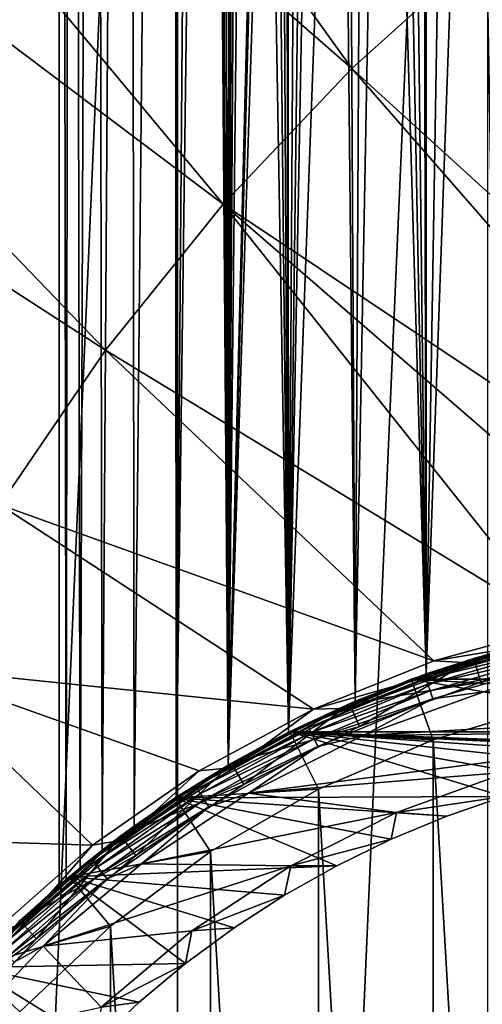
# Model space of a CAD drawing. Header units: metres. Extents: x -263 to 72, y -72 to 102.
# Tile 48 of 256: x -16 to -6, y 15 to 35. Entities that reach past the tile are written whole.
import ezdxf

# ---------------------------------------------------------------- set-up
doc = ezdxf.new("R2010")
doc.units = ezdxf.units.M
doc.layers.add('solid_FREE_STANDING_ONO_SW0004', color=7, linetype='CONTINUOUS')

msp = doc.modelspace()

# ---------------------------------------------------------------- linework, layer by layer
at = {"layer": 'solid_FREE_STANDING_ONO_SW0004'}
for points in [[(-14.970279, 100.5, 31.356197), (-14.846718, 17.566301, 30.16107), (-14.983201, 17.450033, 31.590286)], [(-14.970279, 100.5, 31.356197), (-14.983201, 17.450033, 31.590286), (-14.9832, 17.450035, 33.009731)], [(-14.970279, 100.5, 33.243805), (-14.9832, 17.450035, 33.009731), (-14.846715, 17.566305, 34.438953)], [(-14.970279, 100.5, 31.356197), (-14.9832, 17.450035, 33.009731), (-14.970279, 100.5, 33.243805)], [(-14.733212, 100.5, 29.483536), (-14.846718, 17.566301, 30.16107), (-14.970279, 100.5, 31.356197)], [(-14.970279, 100.5, 33.243805), (-14.846715, 17.566305, 34.438953), (-14.733212, 100.5, 35.116463)], [(-14.733212, 100.5, 29.483536), (-14.562979, 17.802237, 28.705618), (-14.846718, 17.566301, 30.16107)], [(-14.733212, 100.5, 35.116463), (-14.846715, 17.566305, 34.438953), (-14.562973, 17.802242, 35.894405)], [(-14.262833, 100.5, 27.655476), (-14.562979, 17.802237, 28.705618), (-14.733212, 100.5, 29.483536)], [(-14.733212, 100.5, 35.116463), (-14.562973, 17.802242, 35.894405), (-14.262833, 100.5, 36.944523)], [(-14.262833, 100.5, 27.655476), (-14.112088, 18.161745, 27.21582), (-14.562979, 17.802237, 28.705618)], [(-14.262833, 100.5, 36.944523), (-14.562973, 17.802242, 35.894405), (-14.112079, 18.161753, 37.384205)], [(-13.56659, 100.5, 25.900967), (-14.112088, 18.161745, 27.21582), (-14.262833, 100.5, 27.655476)], [(-14.262833, 100.5, 36.944523), (-14.112079, 18.161753, 37.384205), (-13.56659, 100.5, 38.699032)], [(-13.56659, 100.5, 25.900967), (-13.469981, 18.64295, 25.700027), (-14.112088, 18.161745, 27.21582)], [(-13.56659, 100.5, 38.699032), (-14.112079, 18.161753, 37.384205), (-13.469969, 18.64296, 38.899998)], [(-12.655509, 100.5, 24.247789), (-13.469981, 18.64295, 25.700027), (-13.56659, 100.5, 25.900967)], [(-13.56659, 100.5, 38.699032), (-13.469969, 18.64296, 38.899998), (-12.655509, 100.5, 40.352211)], [(-12.655509, 100.5, 24.247789), (-12.620222, 19.228365, 24.192595), (-13.469981, 18.64295, 25.700027)], [(-12.655509, 100.5, 40.352211), (-13.469969, 18.64296, 38.899998), (-12.620207, 19.228374, 40.407429)], [(-11.544018, 100.5, 22.722128), (-12.620222, 19.228365, 24.192595), (-12.655509, 100.5, 24.247789)], [(-12.079219, 87.451126, 41.193394), (-12.655509, 100.5, 40.352211), (-12.620207, 19.228374, 40.407429)], [(-11.544018, 100.5, 22.722128), (-11.567857, 19.879253, 22.750933), (-12.620222, 19.228365, 24.192595)], [(-11.426564, 87.687798, 22.582302), (-11.567857, 19.879253, 22.750933), (-11.544018, 100.5, 22.722128)], [(-11.426564, 87.687798, 22.582302), (-11.409296, 86.848, 22.562035), (-11.567857, 19.879253, 22.750933)], [(-12.079219, 87.451126, 41.193394), (-12.620207, 19.228374, 40.407429), (-11.567839, 19.879263, 41.849091)], [(-12.042153, 86.563889, 41.243519), (-12.079219, 87.451126, 41.193394), (-11.567839, 19.879263, 41.849091)], [(-11.409296, 86.848, 22.562035), (-11.321939, 86.012703, 22.460606), (-11.567857, 19.879253, 22.750933)], [(-11.933485, 85.648888, 41.388008), (-12.042153, 86.563889, 41.243519), (-11.567839, 19.879263, 41.849091)], [(-11.321939, 86.012703, 22.460606), (-11.15096, 85.125832, 22.26725), (-11.567857, 19.879253, 22.750933)], [(-11.738437, 84.682465, 41.63858), (-11.933485, 85.648888, 41.388008), (-11.567839, 19.879263, 41.849091)], [(-11.15096, 85.125832, 22.26725), (-10.874699, 84.171051, 21.968451), (-11.567857, 19.879253, 22.750933)], [(-11.432517, 83.645569, 42.010693), (-11.738437, 84.682465, 41.63858), (-11.567839, 19.879263, 41.849091)], [(-10.874699, 84.171051, 21.968451), (-10.6, 58.000298, 21.686802), (-11.567857, 19.879253, 22.750933)], [(-11.432517, 83.645569, 42.010693), (-11.567839, 19.879263, 41.849091), (-10.344549, 20.542402, 43.162334)], [(-10.984874, 82.536888, 42.514332), (-11.432517, 83.645569, 42.010693), (-10.344549, 20.542402, 43.162334)], [(-10.682489, 81.931839, 42.830166), (-10.984874, 82.536888, 42.514332), (-10.344549, 20.542402, 43.162334)], [(-10.37121, 81.386772, 43.136883), (-10.682489, 81.931839, 42.830166), (-10.344549, 20.542402, 43.162334)], [(-9.5953, 80.261391, 43.829536), (-10.37121, 81.386772, 43.136883), (-10.344549, 20.542402, 43.162334)], [(-9.5953, 80.261391, 43.829536), (-10.344549, 20.542402, 43.162334), (-8.994619, 21.168297, 44.304031)], [(-8.687843, 79.226143, 44.527893), (-9.5953, 80.261391, 43.829536), (-8.994619, 21.168297, 44.304031)], [(-8.687843, 79.226143, 44.527893), (-8.994619, 21.168297, 44.304031), (-7.562463, 21.721169, 45.254112)], [(-8.218851, 78.775299, 44.847927), (-8.687843, 79.226143, 44.527893), (-7.562463, 21.721169, 45.254112)], [(-7.690514, 78.321831, 45.178509), (-8.218851, 78.775299, 44.847927), (-7.562463, 21.721169, 45.254112)], [(-6.636584, 77.559883, 45.75198), (-7.690514, 78.321831, 45.178509), (-7.562463, 21.721169, 45.254112)], [(-6.636584, 77.559883, 45.75198), (-7.562463, 21.721169, 45.254112), (-6.081477, 22.181425, 46.011879)], [(-5.550106, 76.937569, 46.235435), (-6.636584, 77.559883, 45.75198), (-6.081477, 22.181425, 46.011879)], [(-12.58952, -71.39856, -887), (-12.589528, 71.398552, -887), (-6.318729, 72.224121, -887)], [(-6.318715, -72.224121, -887), (-12.58952, -71.39856, -887), (-6.318729, 72.224121, -887)], [(-18.764444, -70.029602, -887), (-18.764452, 70.029602, -887), (-12.589528, 71.398552, -887)], [(-12.58952, -71.39856, -887), (-18.764444, -70.029602, -887), (-12.589528, 71.398552, -887)], [(-10.6, 58.000298, 21.686802), (-10.552305, 56.995583, 21.63938), (-11.567857, 19.879253, 22.750933)], [(-10.552305, 56.995583, 21.63938), (-10.403852, 55.970261, 21.494453), (-11.567857, 19.879253, 22.750933)], [(-10.403852, 55.970261, 21.494453), (-10.344558, 20.542398, 21.437674), (-11.567857, 19.879253, 22.750933)], [(-10.403852, 55.970261, 21.494453), (-10.139033, 54.908077, 21.245588), (-10.344558, 20.542398, 21.437674)], [(-10.139033, 54.908077, 21.245588), (-9.734318, 53.804398, 20.88759), (-10.344558, 20.542398, 21.437674)], [(-9.734318, 53.804398, 20.88759), (-9.167257, 52.678215, 20.427286), (-10.344558, 20.542398, 21.437674)], [(-23.011923, 53.383057, -872.710449), (-26.986883, 49.60038, -872.66272), (-9.064711, 33.961685, -872.174377)], [(-23.011923, 53.383057, -872.710449), (-9.064711, 33.961685, -872.174377), (-6.249851, 36.491913, -872.20813)], [(-9.167257, 52.678215, 20.427286), (-8.994628, 21.168293, 20.295975), (-10.344558, 20.542398, 21.437674)], [(-9.167257, 52.678215, 20.427286), (-8.433023, 51.577843, 19.895004), (-8.994628, 21.168293, 20.295975)], [(-8.433023, 51.577843, 19.895004), (-7.56247, 21.721167, 19.34589), (-8.994628, 21.168293, 20.295975)], [(-8.433023, 51.577843, 19.895004), (-7.554224, 50.564026, 19.341084), (-7.56247, 21.721167, 19.34589)], [(-7.554224, 50.564026, 19.341084), (-6.571217, 49.682602, 18.815971), (-7.56247, 21.721167, 19.34589)], [(-26.986883, 49.60038, -872.66272), (-30.65844, 45.522518, -872.618652), (-11.668737, 31.214928, -872.143066)], [(-26.986883, 49.60038, -872.66272), (-11.668737, 31.214928, -872.143066), (-9.064711, 33.961685, -872.174377)], [(-6.571217, 49.682602, 18.815971), (-6.081484, 22.181423, 18.588123), (-7.56247, 21.721167, 19.34589)], [(-6.571217, 49.682602, 18.815971), (-5.523006, 48.952545, 18.353804), (-6.081484, 22.181423, 18.588123)], [(-30.65844, 45.522518, -872.618652), (-34.004745, 41.17374, -872.578491), (-14.045327, 28.269148, -872.114563)], [(-30.65844, 45.522518, -872.618652), (-14.045327, 28.269148, -872.114563), (-11.668737, 31.214928, -872.143066)], [(-34.004745, 41.17374, -872.578491), (-16.179327, 25.143127, -872.088928), (-14.045327, 28.269148, -872.114563)], [(-6.249851, 36.491913, -872.20813), (-9.064711, 33.961685, -872.174377), (2.965815, 23.009649, -872)], [(-9.064711, 33.961685, -872.174377), (-11.668737, 31.214928, -872.143066), (0.346072, 23.197418, -872)], [(-9.064711, 33.961685, -872.174377), (0.346072, 23.197418, -872), (2.965815, 23.009649, -872)], [(-11.668737, 31.214928, -872.143066), (-14.045327, 28.269148, -872.114563), (-4.873059, 22.682446, -872)], [(-11.668737, 31.214928, -872.143066), (-2.27809, 23.087883, -872), (0.346072, 23.197418, -872)], [(-11.668737, 31.214928, -872.143066), (-4.873059, 22.682446, -872), (-2.27809, 23.087883, -872)], [(-14.045327, 28.269148, -872.114563), (-16.179327, 25.143127, -872.088928), (-7.405585, 21.986298, -872)], [(-14.045327, 28.269148, -872.114563), (-7.405585, 21.986298, -872), (-4.873059, 22.682446, -872)], [(-16.179327, 25.143127, -872.088928), (-18.057133, 21.8568, -872.066406), (-9.843183, 21.008373, -872)], [(-16.179327, 25.143127, -872.088928), (-9.843183, 21.008373, -872), (-7.405585, 21.986298, -872)], [(-7.405585, 21.986298, -872), (-3.976426, 22.552118, -872), (-4.873059, 22.682446, -872)], [(-7.405585, 21.986298, -872), (-6.567915, 21.937923, -872), (-3.976426, 22.552118, -872)], [(-3.993897, 22.650579, 95.300003), (-6.596369, 22.033792, 57.5), (-6.596463, 22.033762, 95.300003)], [(-5.112674, 22.400087, 95.481171), (-3.993897, 22.650579, 95.300003), (-6.596463, 22.033762, 95.300003)], [(-4.574145, 22.540567, 18.014439), (-3.993914, 22.650578, -798.900024), (-6.596427, 22.033773, -798.900024)], [(-6.567747, 21.937973, -799), (-6.596427, 22.033773, -798.900024), (-3.993914, 22.650578, -798.900024)], [(-6.081484, 22.181423, 18.588123), (-4.574145, 22.540567, 18.014439), (-6.596427, 22.033773, -798.900024)], [(-3.99367, 22.650616, 56.700001), (-6.596396, 22.033783, 56.700001), (-1.308404, 22.461929, 56.700001)], [(-6.081477, 22.181425, 46.011879), (-6.596396, 22.033783, 56.700001), (-3.99367, 22.650616, 56.700001)], [(-6.596369, 22.033792, 57.5), (-3.993615, 22.650629, 57.5), (-6.453046, 21.554771, 57.5)], [(-3.993897, 22.650579, 95.300003), (-3.993615, 22.650629, 57.5), (-6.596369, 22.033792, 57.5)], [(-3.976426, 22.552118, -872), (-6.567915, 21.937923, -872), (-3.976549, 22.552097, -799)], [(-6.567915, 21.937923, -872), (-6.567747, 21.937973, -799), (-3.976549, 22.552097, -799)], [(-3.976549, 22.552097, -799), (-6.567747, 21.937973, -799), (-3.993914, 22.650578, -798.900024)], [(-3.993615, 22.650629, 57.5), (-3.907092, 22.158171, 57.5), (-6.453046, 21.554771, 57.5)], [(-7.86649, 21.612921, 97.050003), (-5.304135, 22.380039, 97.050003), (7.866499, 21.612917, 97.050003)], [(-5.304165, 22.380032, 135.75), (-5.304135, 22.380039, 97.050003), (-7.86649, 21.612921, 97.050003)], [(-5.304165, 22.380032, 135.75), (-7.86649, 21.612921, 97.050003), (-7.866463, 21.61293, 135.75)], [(-5.304165, 22.380032, 135.75), (-7.866463, 21.61293, 135.75), (-5.00436, 21.115074, 137.050003)], [(-7.588541, 21.686804, 95.481171), (-5.112674, 22.400087, 95.481171), (-6.596463, 22.033762, 95.300003)], [(-5.097093, 22.331821, 95.650162), (-5.112674, 22.400087, 95.481171), (-7.588541, 21.686804, 95.481171)], [(-7.565414, 21.62071, 95.650162), (-5.097093, 22.331821, 95.650162), (-7.588541, 21.686804, 95.481171)], [(-5.072301, 22.223204, 95.795235), (-5.097093, 22.331821, 95.650162), (-7.565414, 21.62071, 95.650162)], [(-6.596396, 22.033783, 56.700001), (-3.907343, 22.158125, 56.700001), (-1.308404, 22.461929, 56.700001)], [(-7.528617, 21.515553, 95.795235), (-5.072301, 22.223204, 95.795235), (-7.565414, 21.62071, 95.650162)], [(-7.56247, 21.721167, 19.34589), (-6.081484, 22.181423, 18.588123), (-6.596427, 22.033773, -798.900024)], [(-6.081477, 22.181425, 46.011879), (-7.562463, 21.721169, 45.254112), (-6.596396, 22.033783, 56.700001)], [(-5.039993, 22.081654, 95.906494), (-5.072301, 22.223204, 95.795235), (-7.528617, 21.515553, 95.795235)], [(-6.596396, 22.033783, 56.700001), (-6.452924, 21.554804, 56.700001), (-3.907343, 22.158125, 56.700001)], [(-6.452924, 21.554804, 56.700001), (-6.453046, 21.554771, 57.5), (-3.907092, 22.158171, 57.5)], [(-3.907343, 22.158125, 56.700001), (-6.452924, 21.554804, 56.700001), (-3.907092, 22.158171, 57.5)], [(-9.843183, 21.008373, -872), (-6.567915, 21.937923, -872), (-7.405585, 21.986298, -872)], [(-9.843183, 21.008373, -872), (-9.070209, 21.027157, -872), (-6.567915, 21.937923, -872)], [(-9.109983, 21.118906, 57.5), (-6.596369, 22.033792, 57.5), (-8.911804, 20.659859, 57.5)], [(-6.596463, 22.033762, 95.300003), (-6.596369, 22.033792, 57.5), (-9.109983, 21.118906, 57.5)], [(-6.596463, 22.033762, 95.300003), (-9.109983, 21.118906, 57.5), (-9.109823, 21.118975, 95.300003)], [(-6.596396, 22.033783, 56.700001), (-9.109964, 21.118916, 56.700001), (-6.452924, 21.554804, 56.700001)], [(-8.994619, 21.168297, 44.304031), (-9.109964, 21.118916, 56.700001), (-6.596396, 22.033783, 56.700001)], [(-7.56247, 21.721167, 19.34589), (-6.596427, 22.033773, -798.900024), (-9.10988, 21.11895, -798.900024)], [(-9.070272, 21.02713, -799), (-9.10988, 21.11895, -798.900024), (-6.596427, 22.033773, -798.900024)], [(-7.588541, 21.686804, 95.481171), (-6.596463, 22.033762, 95.300003), (-9.109823, 21.118975, 95.300003)], [(-6.567747, 21.937973, -799), (-9.070272, 21.02713, -799), (-6.596427, 22.033773, -798.900024)], [(-9.070209, 21.027157, -872), (-9.070272, 21.02713, -799), (-6.567747, 21.937973, -799)], [(-6.567915, 21.937923, -872), (-9.070209, 21.027157, -872), (-6.567747, 21.937973, -799)], [(-7.562463, 21.721169, 45.254112), (-8.994619, 21.168297, 44.304031), (-6.596396, 22.033783, 56.700001)], [(-6.596369, 22.033792, 57.5), (-6.453046, 21.554771, 57.5), (-8.911804, 20.659859, 57.5)], [(-7.480663, 21.378508, 95.906494), (-5.039993, 22.081654, 95.906494), (-7.528617, 21.515553, 95.795235)], [(-7.480663, 21.378508, 95.906494), (-5.002374, 21.916834, 95.976334), (-5.039993, 22.081654, 95.906494)], [(-7.480663, 21.378508, 95.906494), (-7.424827, 21.218937, 95.976334), (-5.002374, 21.916834, 95.976334)], [(-5.002374, 21.916834, 95.976334), (-7.424827, 21.218937, 95.976334), (-6.39794, 21.362497, 96)], [(-18.057133, 21.8568, -872.066406), (-19.666771, 18.431116, -872.047058), (-14.310313, 18.260748, -872)], [(-18.057133, 21.8568, -872.066406), (-12.154634, 19.761196, -872), (-9.843183, 21.008373, -872)], [(-18.057133, 21.8568, -872.066406), (-14.310313, 18.260748, -872), (-12.154634, 19.761196, -872)], [(-8.994628, 21.168293, 20.295975), (-7.56247, 21.721167, 19.34589), (-9.10988, 21.11895, -798.900024)], [(-7.866463, 21.61293, 135.75), (-7.86649, 21.612921, 97.050003), (-10.32239, 20.553545, 97.050003)], [(-7.866463, 21.61293, 135.75), (-10.32239, 20.553545, 97.050003), (-10.322381, 20.553551, 135.75)], [(-10.32239, 20.553545, 97.050003), (-7.86649, 21.612921, 97.050003), (10.322396, 20.553543, 97.050003)], [(-7.866463, 21.61293, 135.75), (-10.322381, 20.553551, 135.75), (-7.421842, 20.391329, 137.050003)], [(-9.968977, 20.700794, 95.481171), (-7.588541, 21.686804, 95.481171), (-9.109823, 21.118975, 95.300003)], [(-7.565414, 21.62071, 95.650162), (-7.588541, 21.686804, 95.481171), (-9.968977, 20.700794, 95.481171)], [(-9.938596, 20.637707, 95.650162), (-7.565414, 21.62071, 95.650162), (-9.968977, 20.700794, 95.481171)], [(-7.528617, 21.515553, 95.795235), (-7.565414, 21.62071, 95.650162), (-9.938596, 20.637707, 95.650162)], [(-9.890256, 20.537329, 95.795235), (-7.528617, 21.515553, 95.795235), (-9.938596, 20.637707, 95.650162)], [(-7.480663, 21.378508, 95.906494), (-7.528617, 21.515553, 95.795235), (-9.890256, 20.537329, 95.795235)], [(-9.109964, 21.118916, 56.700001), (-8.911563, 20.659964, 56.700001), (-6.452924, 21.554804, 56.700001)], [(-8.911563, 20.659964, 56.700001), (-8.911804, 20.659859, 57.5), (-6.453046, 21.554771, 57.5)], [(-6.452924, 21.554804, 56.700001), (-8.911563, 20.659964, 56.700001), (-6.453046, 21.554771, 57.5)], [(-7.86649, 21.612921, 97.050003), (7.866499, 21.612917, 97.050003), (10.322396, 20.553543, 97.050003)], [(-7.866463, 21.61293, 135.75), (-7.421842, 20.391329, 137.050003), (-5.00436, 21.115074, 137.050003)], [(-9.82726, 20.406515, 95.906494), (-7.480663, 21.378508, 95.906494), (-9.890256, 20.537329, 95.795235)], [(-9.82726, 20.406515, 95.906494), (-7.424827, 21.218937, 95.976334), (-7.480663, 21.378508, 95.906494)], [(6.39786, 21.362522, 96), (-6.39794, 21.362497, 96), (-8.835598, 20.474916, 96)], [(-1.197828, 20.568378, 96), (6.39786, 21.362522, 96), (-8.835598, 20.474916, 96)], [(-7.424827, 21.218937, 95.976334), (-8.835598, 20.474916, 96), (-6.39794, 21.362497, 96)], [(-9.109964, 21.118916, 56.700001), (-11.500184, 19.918478, 56.700001), (-8.911563, 20.659964, 56.700001)], [(-10.344549, 20.542402, 43.162334), (-11.500184, 19.918478, 56.700001), (-9.109964, 21.118916, 56.700001)], [(-11.500118, 19.918514, 57.5), (-9.109983, 21.118906, 57.5), (-11.250018, 19.485559, 57.5)], [(-11.499989, 19.918591, 95.300003), (-9.109983, 21.118906, 57.5), (-11.500118, 19.918514, 57.5)], [(-10.344558, 20.542398, 21.437674), (-9.10988, 21.11895, -798.900024), (-11.50001, 19.918579, -798.900024)], [(-11.45001, 19.831976, -799), (-11.50001, 19.918579, -798.900024), (-9.10988, 21.11895, -798.900024)], [(-9.109823, 21.118975, 95.300003), (-9.109983, 21.118906, 57.5), (-11.499989, 19.918591, 95.300003)], [(-9.968977, 20.700794, 95.481171), (-9.109823, 21.118975, 95.300003), (-11.499989, 19.918591, 95.300003)], [(-9.070272, 21.02713, -799), (-11.45001, 19.831976, -799), (-9.10988, 21.11895, -798.900024)], [(-9.109983, 21.118906, 57.5), (-8.911804, 20.659859, 57.5), (-11.250018, 19.485559, 57.5)], [(-10.344558, 20.542398, 21.437674), (-8.994628, 21.168293, 20.295975), (-9.10988, 21.11895, -798.900024)], [(-8.994619, 21.168297, 44.304031), (-10.344549, 20.542402, 43.162334), (-9.109964, 21.118916, 56.700001)], [(-9.82726, 20.406515, 95.906494), (-9.753908, 20.2542, 95.976334), (-7.424827, 21.218937, 95.976334)], [(-7.424827, 21.218937, 95.976334), (-9.753908, 20.2542, 95.976334), (-8.835598, 20.474916, 96)], [(-5.00436, 21.115074, 137.050003), (-7.421842, 20.391329, 137.050003), (-5.00436, -21.115074, 137.050003)], [(-12.154634, 19.761196, -872), (-11.449903, 19.832037, -872), (-9.843183, 21.008373, -872)], [(-11.449903, 19.832037, -872), (-11.45001, 19.831976, -799), (-9.070272, 21.02713, -799)], [(-9.070209, 21.027157, -872), (-11.449903, 19.832037, -872), (-9.070272, 21.02713, -799)], [(-9.843183, 21.008373, -872), (-11.449903, 19.832037, -872), (-9.070209, 21.027157, -872)], [(-10.322381, 20.553551, 135.75), (-12.638686, 19.216232, 97.050003), (-12.638706, 19.216219, 135.75)], [(-10.322381, 20.553551, 135.75), (-12.638706, 19.216219, 135.75), (-9.738944, 19.391827, 137.050003)], [(-10.322381, 20.553551, 135.75), (-10.32239, 20.553545, 97.050003), (-12.638686, 19.216232, 97.050003)], [(-12.638686, 19.216232, 97.050003), (-10.32239, 20.553545, 97.050003), (-5.995768, 19.240675, 97.050003)], [(-12.224048, 19.45446, 95.481171), (-9.968977, 20.700794, 95.481171), (-11.499989, 19.918591, 95.300003)], [(-9.938596, 20.637707, 95.650162), (-9.968977, 20.700794, 95.481171), (-12.224048, 19.45446, 95.481171)], [(-12.186794, 19.395172, 95.650162), (-9.938596, 20.637707, 95.650162), (-12.224048, 19.45446, 95.481171)], [(-9.890256, 20.537329, 95.795235), (-9.938596, 20.637707, 95.650162), (-12.186794, 19.395172, 95.650162)], [(-12.12752, 19.300837, 95.795235), (-9.890256, 20.537329, 95.795235), (-12.186794, 19.395172, 95.650162)], [(-9.82726, 20.406515, 95.906494), (-9.890256, 20.537329, 95.795235), (-12.12752, 19.300837, 95.795235)], [(-11.567857, 19.879253, 22.750933), (-10.344558, 20.542398, 21.437674), (-11.50001, 19.918579, -798.900024)], [(-10.344549, 20.542402, 43.162334), (-11.567839, 19.879263, 41.849091), (-11.500184, 19.918478, 56.700001)], [(-11.500184, 19.918478, 56.700001), (-11.249995, 19.485579, 56.700001), (-8.911563, 20.659964, 56.700001)], [(-11.249995, 19.485579, 56.700001), (-11.250018, 19.485559, 57.5), (-8.911804, 20.659859, 57.5)], [(-8.911563, 20.659964, 56.700001), (-11.249995, 19.485579, 56.700001), (-8.911804, 20.659859, 57.5)], [(-10.32239, 20.553545, 97.050003), (1.216737, 20.116468, 97.050003), (-0.000057, 20.153233, 97.050003)], [(-10.32239, 20.553545, 97.050003), (10.322396, 20.553543, 97.050003), (1.216737, 20.116468, 97.050003)], [(-10.32239, 20.553545, 97.050003), (-0.000057, 20.153233, 97.050003), (-1.216728, 20.11647, 97.050003)], [(-10.32239, 20.553545, 97.050003), (-1.216728, 20.11647, 97.050003), (-2.429183, 20.006294, 97.050003)], [(-10.32239, 20.553545, 97.050003), (-2.429183, 20.006294, 97.050003), (-3.632906, 19.823088, 97.050003)], [(-10.32239, 20.553545, 97.050003), (-3.632906, 19.823088, 97.050003), (-4.823143, 19.567577, 97.050003)], [(-10.32239, 20.553545, 97.050003), (-4.823143, 19.567577, 97.050003), (-5.995768, 19.240675, 97.050003)], [(-10.322381, 20.553551, 135.75), (-9.738944, 19.391827, 137.050003), (-7.421842, 20.391329, 137.050003)], [(-3.577477, 20.290264, 96), (-1.197828, 20.568378, 96), (-8.835598, 20.474916, 96)], [(-12.050273, 19.1779, 95.906494), (-9.82726, 20.406515, 95.906494), (-12.12752, 19.300837, 95.795235)], [(-12.050273, 19.1779, 95.906494), (-9.753908, 20.2542, 95.976334), (-9.82726, 20.406515, 95.906494)], [(-3.577477, 20.290264, 96), (-8.835598, 20.474916, 96), (-11.153661, 19.310251, 96)], [(-9.753908, 20.2542, 95.976334), (-11.153661, 19.310251, 96), (-8.835598, 20.474916, 96)], [(-7.421842, 20.391329, 137.050003), (-9.738944, 19.391827, 137.050003), (-7.421842, -20.391329, 137.050003)], [(-7.421842, 20.391329, 137.050003), (-7.421842, -20.391329, 137.050003), (-5.00436, -21.115074, 137.050003)], [(-12.050273, 19.1779, 95.906494), (-11.960328, 19.034754, 95.976334), (-9.753908, 20.2542, 95.976334)], [(-9.753908, 20.2542, 95.976334), (-11.960328, 19.034754, 95.976334), (-11.153661, 19.310251, 96)], [(-5.909011, 19.737701, 96), (-3.577477, 20.290264, 96), (-11.153661, 19.310251, 96)], [(-11.500184, 19.918478, 56.700001), (-13.734638, 18.448832, 56.700001), (-11.249995, 19.485579, 56.700001)], [(-13.469969, 18.64296, 38.899998), (-13.734638, 18.448832, 56.700001), (-11.500184, 19.918478, 56.700001)], [(-11.499989, 19.918591, 95.300003), (-13.73459, 18.448877, 57.5), (-13.734636, 18.448841, 95.300003)], [(-12.224048, 19.45446, 95.481171), (-11.499989, 19.918591, 95.300003), (-13.734636, 18.448841, 95.300003)], [(-11.567857, 19.879253, 22.750933), (-11.50001, 19.918579, -798.900024), (-13.734611, 18.448862, -798.900024)], [(-13.674894, 18.368649, -799), (-13.734611, 18.448862, -798.900024), (-11.50001, 19.918579, -798.900024)], [(-11.499989, 19.918591, 95.300003), (-11.500118, 19.918514, 57.5), (-13.73459, 18.448877, 57.5)], [(-13.73459, 18.448877, 57.5), (-11.500118, 19.918514, 57.5), (-13.436053, 18.047781, 57.5)], [(-11.45001, 19.831976, -799), (-13.674894, 18.368649, -799), (-11.50001, 19.918579, -798.900024)], [(-12.620207, 19.228374, 40.407429), (-13.469969, 18.64296, 38.899998), (-11.500184, 19.918478, 56.700001)], [(-11.500118, 19.918514, 57.5), (-11.250018, 19.485559, 57.5), (-13.436053, 18.047781, 57.5)], [(-11.567839, 19.879263, 41.849091), (-12.620207, 19.228374, 40.407429), (-11.500184, 19.918478, 56.700001)], [(-14.310313, 18.260748, -872), (-13.675066, 18.368521, -872), (-12.154634, 19.761196, -872)], [(-12.620222, 19.228365, 24.192595), (-11.567857, 19.879253, 22.750933), (-13.734611, 18.448862, -798.900024)], [(-11.449903, 19.832037, -872), (-13.675066, 18.368521, -872), (-11.45001, 19.831976, -799)], [(-12.154634, 19.761196, -872), (-13.675066, 18.368521, -872), (-11.449903, 19.832037, -872)], [(-13.675066, 18.368521, -872), (-13.674894, 18.368649, -799), (-11.45001, 19.831976, -799)], [(-8.160647, 18.918169, 96), (-5.909011, 19.737701, 96), (-11.153661, 19.310251, 96)], [(-8.160666, 18.918159, 96.599998), (-5.90899, 19.737705, 96.599998), (-8.160647, 18.918169, 96)], [(-5.995768, 19.240675, 97.050003), (-5.90899, 19.737705, 96.599998), (-8.160666, 18.918159, 96.599998)], [(-5.90899, 19.737705, 96.599998), (-5.909011, 19.737701, 96), (-8.160647, 18.918169, 96)], [(-14.325394, 17.963476, 95.481171), (-12.224048, 19.45446, 95.481171), (-13.734636, 18.448841, 95.300003)], [(-12.186794, 19.395172, 95.650162), (-12.224048, 19.45446, 95.481171), (-14.325394, 17.963476, 95.481171)], [(-14.281736, 17.908731, 95.650162), (-12.186794, 19.395172, 95.650162), (-14.325394, 17.963476, 95.481171)], [(-12.12752, 19.300837, 95.795235), (-12.186794, 19.395172, 95.650162), (-14.281736, 17.908731, 95.650162)], [(-13.734638, 18.448832, 56.700001), (-13.436297, 18.047598, 56.700001), (-11.249995, 19.485579, 56.700001)], [(-11.249995, 19.485579, 56.700001), (-13.436297, 18.047598, 56.700001), (-11.250018, 19.485559, 57.5)], [(-13.436297, 18.047598, 56.700001), (-13.436053, 18.047781, 57.5), (-11.250018, 19.485559, 57.5)], [(-8.160647, 18.918169, 96), (-11.153661, 19.310251, 96), (-13.320727, 17.884298, 96)], [(-11.960328, 19.034754, 95.976334), (-13.320727, 17.884298, 96), (-11.153661, 19.310251, 96)], [(-12.638706, 19.216219, 135.75), (-11.924342, 18.130087, 137.050003), (-9.738944, 19.391827, 137.050003)], [(-9.738944, 19.391827, 137.050003), (-11.924342, 18.130087, 137.050003), (-9.738944, -19.391827, 137.050003)], [(-9.738944, 19.391827, 137.050003), (-9.738944, -19.391827, 137.050003), (-7.421842, -20.391329, 137.050003)], [(-14.78414, 17.619001, 97.050003), (-12.638686, 19.216232, 97.050003), (-9.365726, 17.844774, 97.050003)], [(-12.638706, 19.216219, 135.75), (-12.638686, 19.216232, 97.050003), (-14.78414, 17.619001, 97.050003)], [(-12.638706, 19.216219, 135.75), (-14.78414, 17.619001, 97.050003), (-14.784115, 17.619022, 135.75)], [(-12.638706, 19.216219, 135.75), (-14.784115, 17.619022, 135.75), (-11.924342, 18.130087, 137.050003)], [(-14.212273, 17.821627, 95.795235), (-12.12752, 19.300837, 95.795235), (-14.281736, 17.908731, 95.650162)], [(-12.050273, 19.1779, 95.906494), (-12.12752, 19.300837, 95.795235), (-14.212273, 17.821627, 95.795235)], [(-14.121747, 17.708111, 95.906494), (-12.050273, 19.1779, 95.906494), (-14.212273, 17.821627, 95.795235)], [(-14.121747, 17.708111, 95.906494), (-11.960328, 19.034754, 95.976334), (-12.050273, 19.1779, 95.906494)], [(-13.469981, 18.64295, 25.700027), (-12.620222, 19.228365, 24.192595), (-13.734611, 18.448862, -798.900024)], [(-12.638686, 19.216232, 97.050003), (-5.995768, 19.240675, 97.050003), (-7.146499, 18.843575, 97.050003)], [(-12.638686, 19.216232, 97.050003), (-7.146499, 18.843575, 97.050003), (-8.271079, 18.377758, 97.050003)], [(-12.638686, 19.216232, 97.050003), (-8.271079, 18.377758, 97.050003), (-9.365726, 17.844774, 97.050003)], [(-7.146499, 18.843575, 97.050003), (-5.995768, 19.240675, 97.050003), (-8.160666, 18.918159, 96.599998)], [(-14.121747, 17.708111, 95.906494), (-14.016341, 17.575935, 95.976334), (-11.960328, 19.034754, 95.976334)], [(-11.960328, 19.034754, 95.976334), (-14.016341, 17.575935, 95.976334), (-13.320727, 17.884298, 96)], [(-10.301777, 17.842831, 96), (-8.160647, 18.918169, 96), (-13.320727, 17.884298, 96)], [(-8.160666, 18.918159, 96.599998), (-8.160647, 18.918169, 96), (-10.301777, 17.842831, 96)], [(-10.301777, 17.842831, 96.599998), (-8.160666, 18.918159, 96.599998), (-10.301777, 17.842831, 96)], [(-8.271079, 18.377758, 97.050003), (-8.160666, 18.918159, 96.599998), (-10.301777, 17.842831, 96.599998)], [(-8.271079, 18.377758, 97.050003), (-7.146499, 18.843575, 97.050003), (-8.160666, 18.918159, 96.599998)], [(-14.112088, 18.161745, 27.21582), (-13.469981, 18.64295, 25.700027), (-13.734611, 18.448862, -798.900024)], [(-13.469969, 18.64296, 38.899998), (-14.112079, 18.161753, 37.384205), (-13.734638, 18.448832, 56.700001)], [(-19.666771, 18.431116, -872.047058), (-16.282576, 16.526274, -872), (-14.310313, 18.260748, -872)], [(-14.112088, 18.161745, 27.21582), (-13.734611, 18.448862, -798.900024), (-15.783592, 16.729561, -798.900024)], [(-15.714968, 16.656824, -799), (-15.783592, 16.729561, -798.900024), (-13.734611, 18.448862, -798.900024)], [(-13.734636, 18.448841, 95.300003), (-15.783404, 16.729738, 57.5), (-15.783546, 16.729605, 95.300003)], [(-14.325394, 17.963476, 95.481171), (-13.734636, 18.448841, 95.300003), (-15.783546, 16.729605, 95.300003)], [(-15.783404, 16.729738, 57.5), (-13.73459, 18.448877, 57.5), (-15.440424, 16.365919, 57.5)], [(-13.734636, 18.448841, 95.300003), (-13.73459, 18.448877, 57.5), (-15.783404, 16.729738, 57.5)], [(-13.734638, 18.448832, 56.700001), (-15.783358, 16.72978, 56.700001), (-13.436297, 18.047598, 56.700001)], [(-14.9832, 17.450035, 33.009731), (-15.783358, 16.72978, 56.700001), (-13.734638, 18.448832, 56.700001)], [(-13.674894, 18.368649, -799), (-15.714968, 16.656824, -799), (-13.734611, 18.448862, -798.900024)], [(-15.714952, 16.656837, -872), (-15.714968, 16.656824, -799), (-13.674894, 18.368649, -799)], [(-13.675066, 18.368521, -872), (-15.714952, 16.656837, -872), (-13.674894, 18.368649, -799)], [(-14.310313, 18.260748, -872), (-15.714952, 16.656837, -872), (-13.675066, 18.368521, -872)], [(-13.73459, 18.448877, 57.5), (-13.436053, 18.047781, 57.5), (-15.440424, 16.365919, 57.5)], [(-14.846715, 17.566305, 34.438953), (-14.9832, 17.450035, 33.009731), (-13.734638, 18.448832, 56.700001)], [(-14.562973, 17.802242, 35.894405), (-14.846715, 17.566305, 34.438953), (-13.734638, 18.448832, 56.700001)], [(-14.112079, 18.161753, 37.384205), (-14.562973, 17.802242, 35.894405), (-13.734638, 18.448832, 56.700001)], [(-9.365726, 17.844774, 97.050003), (-8.271079, 18.377758, 97.050003), (-10.301777, 17.842831, 96.599998)], [(-16.282576, 16.526274, -872), (-15.714952, 16.656837, -872), (-14.310313, 18.260748, -872)], [(-14.562979, 17.802237, 28.705618), (-14.112088, 18.161745, 27.21582), (-15.783592, 16.729561, -798.900024)], [(-14.784115, 17.619022, 135.75), (-13.948497, 16.623159, 137.050003), (-11.924342, 18.130087, 137.050003)], [(-11.924342, 18.130087, 137.050003), (-13.948497, 16.623159, 137.050003), (-11.924342, -18.130087, 137.050003)], [(-11.924342, 18.130087, 137.050003), (-11.924342, -18.130087, 137.050003), (-9.738944, -19.391827, 137.050003)], [(-16.24659, 16.24659, 95.481171), (-14.325394, 17.963476, 95.481171), (-15.783546, 16.729605, 95.300003)], [(-14.281736, 17.908731, 95.650162), (-14.325394, 17.963476, 95.481171), (-16.24659, 16.24659, 95.481171)], [(-15.783358, 16.72978, 56.700001), (-15.440443, 16.365894, 56.700001), (-13.436297, 18.047598, 56.700001)], [(-15.440443, 16.365894, 56.700001), (-15.440424, 16.365919, 57.5), (-13.436053, 18.047781, 57.5)], [(-13.436297, 18.047598, 56.700001), (-15.440443, 16.365894, 56.700001), (-13.436053, 18.047781, 57.5)], [(-16.197077, 16.197077, 95.650162), (-14.281736, 17.908731, 95.650162), (-16.24659, 16.24659, 95.481171)], [(-14.212273, 17.821627, 95.795235), (-14.281736, 17.908731, 95.650162), (-16.197077, 16.197077, 95.650162)], [(-16.118298, 16.118298, 95.795235), (-14.212273, 17.821627, 95.795235), (-16.197077, 16.197077, 95.650162)], [(-14.121747, 17.708111, 95.906494), (-14.212273, 17.821627, 95.795235), (-16.118298, 16.118298, 95.795235)], [(-14.846718, 17.566301, 30.16107), (-14.562979, 17.802237, 28.705618), (-15.783592, 16.729561, -798.900024)], [(-10.301777, 17.842831, 96), (-13.320727, 17.884298, 96), (-15.307588, 16.216282, 96)], [(-14.016341, 17.575935, 95.976334), (-15.307588, 16.216282, 96), (-13.320727, 17.884298, 96)], [(-12.303402, 16.526321, 96), (-10.301777, 17.842831, 96), (-15.307588, 16.216282, 96)], [(-14.78414, 17.619001, 97.050003), (-9.365726, 17.844774, 97.050003), (-10.426216, 17.246645, 97.050003)], [(-10.301777, 17.842831, 96.599998), (-10.301777, 17.842831, 96), (-12.303402, 16.526321, 96)], [(-12.303388, 16.526339, 96.599998), (-10.301777, 17.842831, 96.599998), (-12.303402, 16.526321, 96)], [(-10.426216, 17.246645, 97.050003), (-10.301777, 17.842831, 96.599998), (-12.303388, 16.526339, 96.599998)], [(-10.426216, 17.246645, 97.050003), (-9.365726, 17.844774, 97.050003), (-10.301777, 17.842831, 96.599998)], [(-14.784115, 17.619022, 135.75), (-16.729588, 15.783563, 97.050003), (-16.729593, 15.783558, 135.75)], [(-14.784115, 17.619022, 135.75), (-16.729593, 15.783558, 135.75), (-13.948497, 16.623159, 137.050003)], [(-14.784115, 17.619022, 135.75), (-14.78414, 17.619001, 97.050003), (-16.729588, 15.783563, 97.050003)], [(-16.729588, 15.783563, 97.050003), (-14.78414, 17.619001, 97.050003), (-12.429008, 15.86419, 97.050003)], [(-16.015633, 16.015633, 95.906494), (-14.121747, 17.708111, 95.906494), (-16.118298, 16.118298, 95.795235)], [(-16.015633, 16.015633, 95.906494), (-14.016341, 17.575935, 95.976334), (-14.121747, 17.708111, 95.906494)], [(-16.015633, 16.015633, 95.906494), (-15.89609, 15.89609, 95.976334), (-14.016341, 17.575935, 95.976334)], [(-14.016341, 17.575935, 95.976334), (-15.89609, 15.89609, 95.976334), (-15.307588, 16.216282, 96)], [(-14.983201, 17.450033, 31.590286), (-14.846718, 17.566301, 30.16107), (-15.783592, 16.729561, -798.900024)], [(-14.78414, 17.619001, 97.050003), (-10.426216, 17.246645, 97.050003), (-11.448493, 16.58568, 97.050003)], [(-14.78414, 17.619001, 97.050003), (-11.448493, 16.58568, 97.050003), (-12.429008, 15.86419, 97.050003)], [(-14.983201, 17.450033, 31.590286), (-15.783592, 16.729561, -798.900024), (-15.783358, 16.72978, 56.700001)], [(-15.783358, 16.72978, 56.700001), (-14.9832, 17.450035, 33.009731), (-14.983201, 17.450033, 31.590286)], [(-11.448493, 16.58568, 97.050003), (-10.426216, 17.246645, 97.050003), (-12.303388, 16.526339, 96.599998)], [(-15.783592, 16.729561, -798.900024), (-17.619032, 14.784104, -798.900024), (-17.535381, 14.883225, 31.593185)], [(-17.542427, 14.719826, -799), (-17.619032, 14.784104, -798.900024), (-15.783592, 16.729561, -798.900024)], [(-15.783546, 16.729605, 95.300003), (-17.618923, 14.784236, 57.5), (-17.619013, 14.784127, 95.300003)], [(-16.24659, 16.24659, 95.481171), (-15.783546, 16.729605, 95.300003), (-17.619013, 14.784127, 95.300003)], [(-15.783358, 16.72978, 56.700001), (-17.618952, 14.784204, 56.700001), (-15.440443, 16.365894, 56.700001)], [(-17.535383, 14.883223, 33.006866), (-17.618952, 14.784204, 56.700001), (-15.783358, 16.72978, 56.700001)], [(-17.618923, 14.784236, 57.5), (-15.783404, 16.729738, 57.5), (-17.236017, 14.462699, 57.5)], [(-15.783546, 16.729605, 95.300003), (-15.783404, 16.729738, 57.5), (-17.618923, 14.784236, 57.5)], [(-15.714968, 16.656824, -799), (-17.542427, 14.719826, -799), (-15.783592, 16.729561, -798.900024)], [(-17.535381, 14.883225, 31.593185), (-17.535383, 14.883223, 33.006866), (-15.783358, 16.72978, 56.700001)], [(-15.783592, 16.729561, -798.900024), (-17.535381, 14.883225, 31.593185), (-15.783358, 16.72978, 56.700001)], [(-15.783404, 16.729738, 57.5), (-15.440424, 16.365919, 57.5), (-17.236017, 14.462699, 57.5)], [(-17.542383, 14.719876, -872), (-17.542427, 14.719826, -799), (-15.714968, 16.656824, -799)], [(-15.714952, 16.656837, -872), (-17.542383, 14.719876, -872), (-15.714968, 16.656824, -799)], [(-16.282576, 16.526274, -872), (-17.542383, 14.719876, -872), (-15.714952, 16.656837, -872)], [(-16.729593, 15.783558, 135.75), (-15.784007, 14.891444, 137.050003), (-13.948497, 16.623159, 137.050003)], [(-13.948497, 16.623159, 137.050003), (-15.784007, 14.891444, 137.050003), (-13.948497, -16.623159, 137.050003)], [(-14.138625, 14.986403, 96), (-12.303402, 16.526321, 96), (-15.307588, 16.216282, 96)], [(-14.138644, 14.986392, 96.599998), (-12.303388, 16.526339, 96.599998), (-14.138625, 14.986403, 96)], [(-12.429008, 15.86419, 97.050003), (-12.303388, 16.526339, 96.599998), (-14.138644, 14.986392, 96.599998)], [(-12.303388, 16.526339, 96.599998), (-12.303402, 16.526321, 96), (-14.138625, 14.986403, 96)], [(-13.948497, 16.623159, 137.050003), (-13.948497, -16.623159, 137.050003), (-11.924342, -18.130087, 137.050003)], [(-12.429008, 15.86419, 97.050003), (-11.448493, 16.58568, 97.050003), (-12.303388, 16.526339, 96.599998)], [(-17.618952, 14.784204, 56.700001), (-17.235857, 14.462893, 56.700001), (-15.440443, 16.365894, 56.700001)], [(-17.235857, 14.462893, 56.700001), (-17.236017, 14.462699, 57.5), (-15.440424, 16.365919, 57.5)], [(-15.440443, 16.365894, 56.700001), (-17.235857, 14.462893, 56.700001), (-15.440424, 16.365919, 57.5)], [(-14.138625, 14.986403, 96), (-15.307588, 16.216282, 96), (-17.087288, 14.328802, 96)], [(-15.89609, 15.89609, 95.976334), (-17.087288, 14.328802, 96), (-15.307588, 16.216282, 96)], [(-18.448833, 13.734648, 97.050003), (-16.729588, 15.783563, 97.050003), (-14.250466, 14.250508, 97.050003)], [(-16.729588, 15.783563, 97.050003), (-12.429008, 15.86419, 97.050003), (-13.36412, 15.084862, 97.050003)], [(-16.729588, 15.783563, 97.050003), (-13.36412, 15.084862, 97.050003), (-14.250466, 14.250508, 97.050003)], [(-13.36412, 15.084862, 97.050003), (-12.429008, 15.86419, 97.050003), (-14.138644, 14.986392, 96.599998)], [(-14.250466, 14.250508, 97.050003), (-13.36412, 15.084862, 97.050003), (-14.138644, 14.986392, 96.599998)]]:
    msp.add_3dface(points, dxfattribs=at)

doc.saveas('drawing.dxf')
